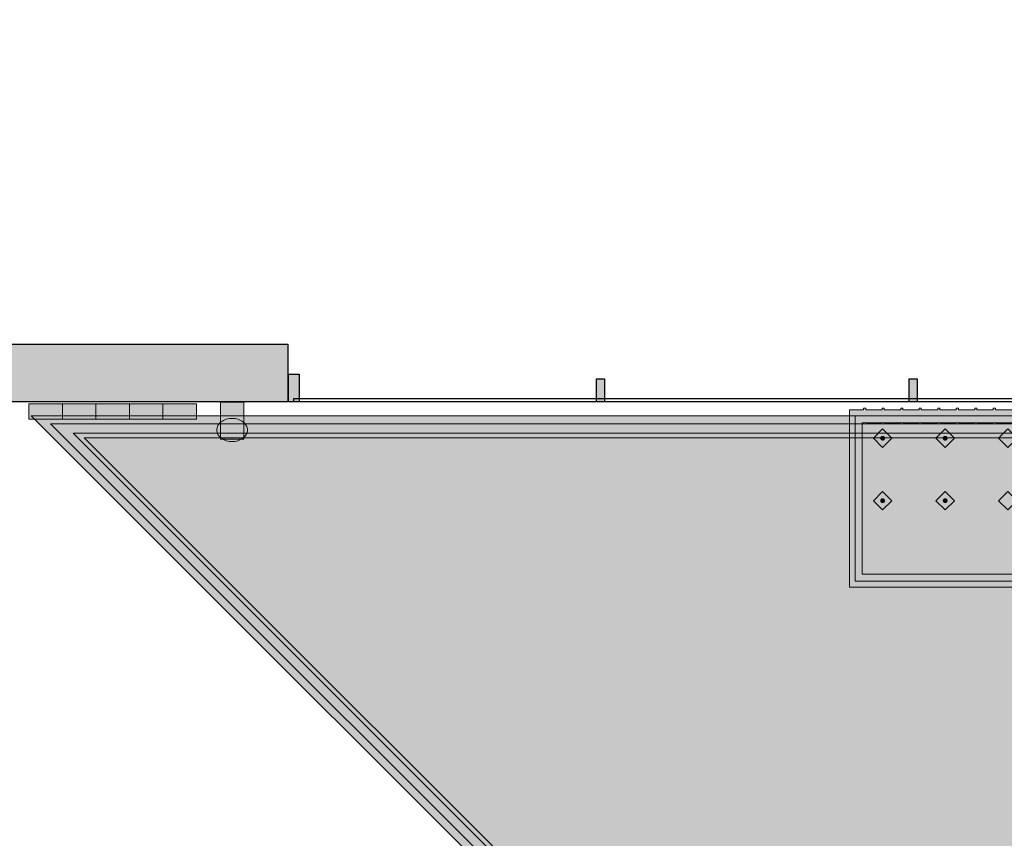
# Model space of a CAD drawing. Header units: metres. Extents: x 2172.2 to 2210.6, y 415.3 to 458.1.
# Tile 138 of 168: x 2185.6 to 2189.8, y 451.7 to 455.2. Entities that reach past the tile are written whole.
import ezdxf

# ---------------------------------------------------------------- set-up
doc = ezdxf.new("R2010")
doc.units = ezdxf.units.M
for name, color, linetype, lineweight in [('NC_N1_BANQUETTES', 7, 'CONTINUOUS', 13), ('NC_N1_FLOOR_DECOR', 32, 'CONTINUOUS', 13), ('NC_N1_GLAZING', 4, 'CONTINUOUS', 13), ('NC_N1_WALL_DECOR', 32, 'CONTINUOUS', 13), ('NC_N1_WALL_LIGHTS', 32, 'CONTINUOUS', 13), ('NC_N1_WALLS', 7, 'CONTINUOUS', 25)]:
    doc.layers.add(name, color=color, linetype=linetype, lineweight=lineweight)

# ---------------------------------------------------------------- blocks, each defined once
blk = doc.blocks.new('NC_N1_ARCHITECTURE')
at = {"layer": 'NC_N1_WALLS', "true_color": 0xe7e6e1}
for points in [[(-3.26358, 19.591097), (-4.815357, 19.591097), (-6.289684, 21.065424), (-6.112907, 21.242199), (-4.711805, 19.841097), (-3.26358, 19.841097)], [(-3.26158, 19.711096), (-3.21558, 19.711096), (-3.21558, 19.591097), (-3.26158, 19.591097)], [(-1.93058, 19.691095), (-1.89658, 19.691095), (-1.89658, 19.591097), (-1.93058, 19.591097)], [(-0.58058, 19.691095), (-0.54658, 19.691095), (-0.54658, 19.591097), (-0.58058, 19.591097)]]:
    blk.add_hatch(color=256, dxfattribs=at).paths.add_polyline_path(points)
at = {"layer": 'NC_N1_GLAZING', "linetype": 'CONTINUOUS', "lineweight": -2}
blk.add_lwpolyline([(2.11142, 19.591097), (-3.23858, 19.591097), (-3.23858, 19.606096), (2.11142, 19.606096)], close=True, dxfattribs=at)
at = {"layer": 'NC_N1_WALLS', "linetype": 'CONTINUOUS', "lineweight": -2}
for points in [[(-3.26358, 19.591097), (-4.815357, 19.591097), (-6.289684, 21.065424), (-6.112907, 21.242199), (-4.711805, 19.841097), (-3.26358, 19.841097)], [(-3.26158, 19.711096), (-3.21558, 19.711096), (-3.21558, 19.591097), (-3.26158, 19.591097)], [(-1.93058, 19.691095), (-1.89658, 19.691095), (-1.89658, 19.591097), (-1.93058, 19.591097)], [(-0.58058, 19.691095), (-0.54658, 19.691095), (-0.54658, 19.591097), (-0.58058, 19.591097)]]:
    blk.add_lwpolyline(points, close=True, dxfattribs=at)
blk = doc.blocks.new('NC_N1_MIXED_FLOOR_TRIANGLE_L_1')
at = {"true_color": 0xeff0ee}
h = blk.add_hatch(color=256, dxfattribs=at)
h.dxf.hatch_style = 1
h.paths.add_polyline_path([(3.3202, 19.4236), (3.3203, 19.423), (3.3205, 19.4212), (3.3209, 19.4188), (3.3217, 19.4165), (3.3226, 19.4142), (3.3238, 19.412), (3.3251, 19.41), (3.3267, 19.4081), (3.3284, 19.4064), (3.3303, 19.4048), (3.3323, 19.4034), (3.3345, 19.4023), (3.3368, 19.4013), (3.3391, 19.4006), (3.3415, 19.4001), (3.344, 19.3999), (3.3598, 19.3991), (3.3611, 19.3991), (3.4514, 19.3991), (3.4514, 11.707), (-4.3727, 19.5311), (3.3194, 19.5311), (3.3194, 19.4968), (3.3194, 19.4407), (3.3195, 19.4395), (3.3199, 19.4308)])
at = {"color": 0, "linetype": 'CONTINUOUS', "lineweight": -2, "true_color": 0xa5b2b8}
blk.add_lwpolyline([(3.4514, 11.707), (-4.3727, 19.5311), (3.3194, 19.5311)], dxfattribs=at)
at = {"color": 0, "linetype": 'CONTINUOUS', "lineweight": -2, "true_color": 0xa38246}
for points in [[(3.4164, 11.7915), (-4.2882, 19.4961), (3.2844, 19.4961)], [(3.3564, 11.9364), (-4.1433, 19.4361), (3.2245, 19.4361)]]:
    blk.add_lwpolyline(points, dxfattribs=at)
at = {"color": 0, "linetype": 'CONTINUOUS', "lineweight": -2, "true_color": 0x778fa0}
blk.add_lwpolyline([(3.3764, 11.8881), (-4.1916, 19.4561), (3.2444, 19.4561)], dxfattribs=at)
blk = doc.blocks.new('NC_N1_UNIQUE_WALL_COMPOSITION_02')
at = {"true_color": 0xf6f5ef}
h = blk.add_hatch(color=256, dxfattribs=at)
h.dxf.hatch_style = 1
h.paths.add_polyline_path([(0.3616, -0.065), (0.3616, 0), (-0.3617, 0), (-0.3617, -0.065)])
at = {"color": 0, "linetype": 'CONTINUOUS', "lineweight": -2, "true_color": 0xa38246}
blk.add_lwpolyline([(0.3616, -0.065), (0.3616, 0), (-0.3617, 0), (-0.3617, -0.065)], close=True, dxfattribs=at)
for points in [[(-0.217, -0.065), (-0.217, 0)], [(-0.0723, -0.065), (-0.0723, 0)], [(0.0723, -0.065), (0.0723, 0)], [(0.217, -0.065), (0.217, 0)]]:
    blk.add_lwpolyline(points, dxfattribs=at)
blk = doc.blocks.new('NC_N1_SCONCE')
at = {"true_color": 0xf6f5ef}
h = blk.add_hatch(color=256, dxfattribs=at)
h.dxf.hatch_style = 1
h.paths.add_polyline_path([(0.05, -0.16), (0.05, 0), (-0.05, 0), (-0.05, -0.16)])
h = blk.add_hatch(color=256, dxfattribs=at)
h.dxf.hatch_style = 1
h.paths.add_polyline_path([(0.066, -0.12), (0.0657, -0.1151), (0.0647, -0.1102), (0.0632, -0.1055), (0.061, -0.1009), (0.0582, -0.0964), (0.0549, -0.0922), (0.051, -0.0883), (0.0467, -0.0846), (0.0419, -0.0813), (0.0367, -0.0784), (0.0311, -0.0759), (0.0253, -0.0738), (0.0192, -0.0722), (0.0129, -0.071), (0.0065, -0.0702), (0, -0.07), (-0.0065, -0.0702), (-0.0129, -0.071), (-0.0192, -0.0722), (-0.0253, -0.0738), (-0.0311, -0.0759), (-0.0367, -0.0784), (-0.0419, -0.0813), (-0.0467, -0.0846), (-0.051, -0.0883), (-0.0549, -0.0922), (-0.0582, -0.0964), (-0.061, -0.1009), (-0.0632, -0.1055), (-0.0647, -0.1102), (-0.0657, -0.1151), (-0.066, -0.12), (-0.0657, -0.1249), (-0.0647, -0.1298), (-0.0632, -0.1345), (-0.061, -0.1391), (-0.0582, -0.1436), (-0.0549, -0.1478), (-0.051, -0.1517), (-0.0467, -0.1554), (-0.0419, -0.1587), (-0.0367, -0.1616), (-0.0311, -0.1641), (-0.0253, -0.1662), (-0.0192, -0.1678), (-0.0129, -0.169), (-0.0065, -0.1698), (0, -0.17), (0.0065, -0.1698), (0.0129, -0.169), (0.0192, -0.1678), (0.0253, -0.1662), (0.0311, -0.1641), (0.0367, -0.1616), (0.0419, -0.1587), (0.0467, -0.1554), (0.051, -0.1517), (0.0549, -0.1478), (0.0582, -0.1436), (0.061, -0.1391), (0.0632, -0.1345), (0.0647, -0.1298), (0.0657, -0.1249)])
at = {"color": 0, "linetype": 'CONTINUOUS', "lineweight": -2, "true_color": 0xa38246}
for points in [[(0.05, -0.16), (0.05, 0), (-0.05, 0), (-0.05, -0.16)], [(0.066, -0.12), (0.0657, -0.1151), (0.0647, -0.1102), (0.0632, -0.1055), (0.061, -0.1009), (0.0582, -0.0964), (0.0549, -0.0922), (0.051, -0.0883), (0.0467, -0.0846), (0.0419, -0.0813), (0.0367, -0.0784), (0.0311, -0.0759), (0.0253, -0.0738), (0.0192, -0.0722), (0.0129, -0.071), (0.0065, -0.0702), (0, -0.07), (-0.0065, -0.0702), (-0.0129, -0.071), (-0.0192, -0.0722), (-0.0253, -0.0738), (-0.0311, -0.0759), (-0.0367, -0.0784), (-0.0419, -0.0813), (-0.0467, -0.0846), (-0.051, -0.0883), (-0.0549, -0.0922), (-0.0582, -0.0964), (-0.061, -0.1009), (-0.0632, -0.1055), (-0.0647, -0.1102), (-0.0657, -0.1151), (-0.066, -0.12), (-0.0657, -0.1249), (-0.0647, -0.1298), (-0.0632, -0.1345), (-0.061, -0.1391), (-0.0582, -0.1436), (-0.0549, -0.1478), (-0.051, -0.1517), (-0.0467, -0.1554), (-0.0419, -0.1587), (-0.0367, -0.1616), (-0.0311, -0.1641), (-0.0253, -0.1662), (-0.0192, -0.1678), (-0.0129, -0.169), (-0.0065, -0.1698), (0, -0.17), (0.0065, -0.1698), (0.0129, -0.169), (0.0192, -0.1678), (0.0253, -0.1662), (0.0311, -0.1641), (0.0367, -0.1616), (0.0419, -0.1587), (0.0467, -0.1554), (0.051, -0.1517), (0.0549, -0.1478), (0.0582, -0.1436), (0.061, -0.1391), (0.0632, -0.1345), (0.0647, -0.1298), (0.0657, -0.1249)]]:
    blk.add_lwpolyline(points, close=True, dxfattribs=at)
blk = doc.blocks.new('NC_N1_TRIANGLE_L_BANQUETTE')
at = {"true_color": 0x778fa0}
h = blk.add_hatch(color=256, dxfattribs=at)
h.dxf.hatch_style = 1
h.paths.add_polyline_path([(0.027, 0.92), (0.027, 0.929), (0.035, 0.929), (0.035, 1), (0.027, 1), (0.027, 1.009), (0.035, 1.009), (0.035, 1.08), (0.027, 1.08), (0.027, 1.089), (0.035, 1.089), (0.035, 1.16), (0.027, 1.16), (0.027, 1.169), (0.035, 1.169), (0.035, 1.24), (0.027, 1.24), (0.027, 1.249), (0.035, 1.249), (0.035, 1.32), (0.027, 1.32), (0.027, 1.329), (0.035, 1.329), (0.035, 1.4), (0.027, 1.4), (0.027, 1.409), (0.035, 1.409), (0.035, 1.48), (0.027, 1.48), (0.027, 1.489), (0.035, 1.489), (0.035, 1.56), (0.027, 1.56), (0.027, 1.569), (0.035, 1.569), (0.035, 1.64), (0.027, 1.64), (0.027, 1.649), (0.035, 1.649), (0.035, 1.72), (0.027, 1.72), (0.027, 1.729), (0.035, 1.729), (0.035, 1.8), (0.027, 1.8), (0.027, 1.809), (0.035, 1.809), (0.035, 1.88), (0.027, 1.88), (0.027, 1.889), (0.035, 1.889), (0.035, 1.96), (0.027, 1.96), (0.027, 1.969), (0.035, 1.969), (0.035, 2.04), (0.027, 2.04), (0.027, 2.049), (0.035, 2.049), (0.035, 2.12), (0.027, 2.12), (0.027, 2.129), (0.035, 2.129), (0.035, 2.2), (0.027, 2.2), (0.027, 2.209), (0.035, 2.209), (0.035, 2.28), (0.027, 2.28), (0.027, 2.289), (0.035, 2.289), (0.035, 2.36), (0.027, 2.36), (0.027, 2.369), (0.035, 2.369), (0.035, 2.44), (0.027, 2.44), (0.027, 2.449), (0.035, 2.449), (0.035, 2.52), (0.027, 2.52), (0.027, 2.529), (0.035, 2.529), (0.035, 2.6), (0.027, 2.6), (0.027, 2.609), (0.035, 2.609), (0.035, 2.68), (0.027, 2.68), (0.027, 2.689), (0.035, 2.689), (0.035, 2.76), (0.027, 2.76), (0.027, 2.769), (0.035, 2.769), (0.035, 2.84), (0.027, 2.84), (0.027, 2.849), (0.035, 2.849), (0.035, 2.92), (0.027, 2.92), (0.027, 2.929), (0.035, 2.929), (0.035, 3), (0.027, 3), (0.027, 3.009), (0.035, 3.009), (0.035, 3.08), (0.027, 3.08), (0.027, 3.089), (0.035, 3.089), (0.035, 3.16), (0.027, 3.16), (0.027, 3.169), (0.035, 3.169), (0.035, 3.24), (0.027, 3.24), (0.027, 3.249), (0.035, 3.249), (0.035, 3.32), (0.027, 3.32), (0.027, 3.329), (0.035, 3.329), (0.035, 3.4), (0.027, 3.4), (0.027, 3.409), (0.035, 3.409), (0.035, 3.48), (0.027, 3.48), (0.027, 3.489), (0.035, 3.489), (0.035, 3.56), (0.027, 3.56), (0.027, 3.569), (0.035, 3.569), (0.035, 3.64), (0.027, 3.64), (0.027, 3.649), (0.035, 3.649), (0.035, 3.72), (0.027, 3.72), (0.027, 3.729), (0.035, 3.729), (0.035, 3.8), (0.027, 3.8), (0.027, 3.809), (0.035, 3.809), (0.035, 3.88), (0.027, 3.88), (0.027, 3.889), (0.035, 3.889), (0.035, 3.96), (0.027, 3.96), (0.027, 3.969), (0.035, 3.969), (0.035, 4.04), (0.027, 4.04), (0.027, 4.049), (0.035, 4.049), (0.035, 4.12), (0.027, 4.12), (0.027, 4.129), (0.035, 4.129), (0.035, 4.2), (0.027, 4.2), (0.027, 4.209), (0.035, 4.209), (0.035, 4.28), (0.027, 4.28), (0.027, 4.289), (0.035, 4.289), (0.035, 4.35), (0.8, 4.35), (0.8, 0.8), (4.35, 0.8), (4.35, 0.035), (4.289, 0.035), (4.289, 0.027), (4.28, 0.027), (4.28, 0.035), (4.209, 0.035), (4.209, 0.027), (4.2, 0.027), (4.2, 0.035), (4.129, 0.035), (4.129, 0.027), (4.12, 0.027), (4.12, 0.035), (4.049, 0.035), (4.049, 0.027), (4.04, 0.027), (4.04, 0.035), (3.969, 0.035), (3.969, 0.027), (3.96, 0.027), (3.96, 0.035), (3.889, 0.035), (3.889, 0.027), (3.88, 0.027), (3.88, 0.035), (3.809, 0.035), (3.809, 0.027), (3.8, 0.027), (3.8, 0.035), (3.729, 0.035), (3.729, 0.027), (3.72, 0.027), (3.72, 0.035), (3.649, 0.035), (3.649, 0.027), (3.64, 0.027), (3.64, 0.035), (3.569, 0.035), (3.569, 0.027), (3.56, 0.027), (3.56, 0.035), (3.489, 0.035), (3.489, 0.027), (3.48, 0.027), (3.48, 0.035), (3.409, 0.035), (3.409, 0.027), (3.4, 0.027), (3.4, 0.035), (3.329, 0.035), (3.329, 0.027), (3.32, 0.027), (3.32, 0.035), (3.249, 0.035), (3.249, 0.027), (3.24, 0.027), (3.24, 0.035), (3.169, 0.035), (3.169, 0.027), (3.16, 0.027), (3.16, 0.035), (3.089, 0.035), (3.089, 0.027), (3.08, 0.027), (3.08, 0.035), (3.009, 0.035), (3.009, 0.027), (3, 0.027), (3, 0.035), (2.929, 0.035), (2.929, 0.027), (2.92, 0.027), (2.92, 0.035), (2.849, 0.035), (2.849, 0.027), (2.84, 0.027), (2.84, 0.035), (2.769, 0.035), (2.769, 0.027), (2.76, 0.027), (2.76, 0.035), (2.689, 0.035), (2.689, 0.027), (2.68, 0.027), (2.68, 0.035), (2.609, 0.035), (2.609, 0.027), (2.6, 0.027), (2.6, 0.035), (2.529, 0.035), (2.529, 0.027), (2.52, 0.027), (2.52, 0.035), (2.449, 0.035), (2.449, 0.027), (2.44, 0.027), (2.44, 0.035), (2.369, 0.035), (2.369, 0.027), (2.36, 0.027), (2.36, 0.035), (2.289, 0.035), (2.289, 0.027), (2.28, 0.027), (2.28, 0.035), (2.209, 0.035), (2.209, 0.027), (2.2, 0.027), (2.2, 0.035), (2.129, 0.035), (2.129, 0.027), (2.12, 0.027), (2.12, 0.035), (2.049, 0.035), (2.049, 0.027), (2.04, 0.027), (2.04, 0.035), (1.969, 0.035), (1.969, 0.027), (1.96, 0.027), (1.96, 0.035), (1.889, 0.035), (1.889, 0.027), (1.88, 0.027), (1.88, 0.035), (1.809, 0.035), (1.809, 0.027), (1.8, 0.027), (1.8, 0.035), (1.729, 0.035), (1.729, 0.027), (1.72, 0.027), (1.72, 0.035), (1.649, 0.035), (1.649, 0.027), (1.64, 0.027), (1.64, 0.035), (1.569, 0.035), (1.569, 0.027), (1.56, 0.027), (1.56, 0.035), (1.489, 0.035), (1.489, 0.027), (1.48, 0.027), (1.48, 0.035), (1.409, 0.035), (1.409, 0.027), (1.4, 0.027), (1.4, 0.035), (1.329, 0.035), (1.329, 0.027), (1.32, 0.027), (1.32, 0.035), (1.249, 0.035), (1.249, 0.027), (1.24, 0.027), (1.24, 0.035), (1.169, 0.035), (1.169, 0.027), (1.16, 0.027), (1.16, 0.035), (1.089, 0.035), (1.089, 0.027), (1.08, 0.027), (1.08, 0.035), (1.009, 0.035), (1.009, 0.027), (1, 0.027), (1, 0.035), (0.929, 0.035), (0.929, 0.027), (0.92, 0.027), (0.92, 0.035), (0.849, 0.035), (0.849, 0.027), (0.84, 0.027), (0.84, 0.035), (0.769, 0.035), (0.769, 0.027), (0.76, 0.027), (0.76, 0.035), (0.689, 0.035), (0.689, 0.027), (0.68, 0.027), (0.68, 0.035), (0.609, 0.035), (0.609, 0.027), (0.6, 0.027), (0.6, 0.035), (0.529, 0.035), (0.529, 0.027), (0.52, 0.027), (0.52, 0.035), (0.45, 0.035), (0.45, 0.048), (0.448, 0.048), (0.448, 0.092), (0.45, 0.092), (0.45, 0.45), (0.035, 0.45), (0.035, 0.52), (0.027, 0.52), (0.027, 0.529), (0.035, 0.529), (0.035, 0.6), (0.027, 0.6), (0.027, 0.609), (0.035, 0.609), (0.035, 0.68), (0.027, 0.68), (0.027, 0.689), (0.035, 0.689), (0.035, 0.76), (0.027, 0.76), (0.027, 0.769), (0.035, 0.769), (0.035, 0.84), (0.027, 0.84), (0.027, 0.849), (0.035, 0.849), (0.035, 0.92)])
at = {"true_color": 0xa38246}
h = blk.add_hatch(color=256, dxfattribs=at)
h.dxf.hatch_style = 1
h.paths.add_polyline_path([(3.945, 0.427), (3.945, 0.4262), (3.9448, 0.4254), (3.9447, 0.4247), (3.9444, 0.4239), (3.9441, 0.4232), (3.9437, 0.4226), (3.9432, 0.4219), (3.9427, 0.4213), (3.9421, 0.4208), (3.9414, 0.4203), (3.9408, 0.4199), (3.9401, 0.4196), (3.9393, 0.4193), (3.9386, 0.4192), (3.9378, 0.419), (3.937, 0.419), (3.9362, 0.419), (3.9354, 0.4192), (3.9347, 0.4193), (3.9339, 0.4196), (3.9332, 0.4199), (3.9326, 0.4203), (3.9319, 0.4208), (3.9313, 0.4213), (3.9308, 0.4219), (3.9303, 0.4226), (3.9299, 0.4232), (3.9296, 0.4239), (3.9293, 0.4247), (3.9292, 0.4254), (3.929, 0.4262), (3.929, 0.427), (3.929, 0.4278), (3.9292, 0.4286), (3.9293, 0.4293), (3.9296, 0.4301), (3.9299, 0.4308), (3.9303, 0.4314), (3.9308, 0.4321), (3.9313, 0.4327), (3.9319, 0.4332), (3.9326, 0.4337), (3.9332, 0.4341), (3.9339, 0.4344), (3.9347, 0.4347), (3.9354, 0.4348), (3.9362, 0.435), (3.937, 0.435), (3.9378, 0.435), (3.9386, 0.4348), (3.9393, 0.4347), (3.9401, 0.4344), (3.9408, 0.4341), (3.9414, 0.4337), (3.9421, 0.4332), (3.9427, 0.4327), (3.9432, 0.4321), (3.9437, 0.4314), (3.9441, 0.4308), (3.9444, 0.4301), (3.9447, 0.4293), (3.9448, 0.4286), (3.945, 0.4278)])
h = blk.add_hatch(color=256, dxfattribs=at)
h.dxf.hatch_style = 1
h.paths.add_polyline_path([(4.215, 0.427), (4.215, 0.4262), (4.2148, 0.4254), (4.2147, 0.4247), (4.2144, 0.4239), (4.2141, 0.4232), (4.2137, 0.4226), (4.2132, 0.4219), (4.2127, 0.4213), (4.2121, 0.4208), (4.2114, 0.4203), (4.2108, 0.4199), (4.2101, 0.4196), (4.2093, 0.4193), (4.2086, 0.4192), (4.2078, 0.419), (4.207, 0.419), (4.2062, 0.419), (4.2054, 0.4192), (4.2047, 0.4193), (4.2039, 0.4196), (4.2032, 0.4199), (4.2026, 0.4203), (4.2019, 0.4208), (4.2013, 0.4213), (4.2008, 0.4219), (4.2003, 0.4226), (4.1999, 0.4232), (4.1996, 0.4239), (4.1993, 0.4247), (4.1992, 0.4254), (4.199, 0.4262), (4.199, 0.427), (4.199, 0.4278), (4.1992, 0.4286), (4.1993, 0.4293), (4.1996, 0.4301), (4.1999, 0.4308), (4.2003, 0.4314), (4.2008, 0.4321), (4.2013, 0.4327), (4.2019, 0.4332), (4.2026, 0.4337), (4.2032, 0.4341), (4.2039, 0.4344), (4.2047, 0.4347), (4.2054, 0.4348), (4.2062, 0.435), (4.207, 0.435), (4.2078, 0.435), (4.2086, 0.4348), (4.2093, 0.4347), (4.2101, 0.4344), (4.2108, 0.4341), (4.2114, 0.4337), (4.2121, 0.4332), (4.2127, 0.4327), (4.2132, 0.4321), (4.2137, 0.4314), (4.2141, 0.4308), (4.2144, 0.4301), (4.2147, 0.4293), (4.2148, 0.4286), (4.215, 0.4278)])
h = blk.add_hatch(color=256, dxfattribs=at)
h.dxf.hatch_style = 1
h.paths.add_polyline_path([(3.945, 0.157), (3.945, 0.1562), (3.9448, 0.1554), (3.9447, 0.1547), (3.9444, 0.1539), (3.9441, 0.1532), (3.9437, 0.1526), (3.9432, 0.1519), (3.9427, 0.1513), (3.9421, 0.1508), (3.9414, 0.1503), (3.9408, 0.1499), (3.9401, 0.1496), (3.9393, 0.1493), (3.9386, 0.1492), (3.9378, 0.149), (3.937, 0.149), (3.9362, 0.149), (3.9354, 0.1492), (3.9347, 0.1493), (3.9339, 0.1496), (3.9332, 0.1499), (3.9326, 0.1503), (3.9319, 0.1508), (3.9313, 0.1513), (3.9308, 0.1519), (3.9303, 0.1526), (3.9299, 0.1532), (3.9296, 0.1539), (3.9293, 0.1547), (3.9292, 0.1554), (3.929, 0.1562), (3.929, 0.157), (3.929, 0.1578), (3.9292, 0.1586), (3.9293, 0.1593), (3.9296, 0.1601), (3.9299, 0.1608), (3.9303, 0.1614), (3.9308, 0.1621), (3.9313, 0.1627), (3.9319, 0.1632), (3.9326, 0.1637), (3.9332, 0.1641), (3.9339, 0.1644), (3.9347, 0.1647), (3.9354, 0.1648), (3.9362, 0.165), (3.937, 0.165), (3.9378, 0.165), (3.9386, 0.1648), (3.9393, 0.1647), (3.9401, 0.1644), (3.9408, 0.1641), (3.9414, 0.1637), (3.9421, 0.1632), (3.9427, 0.1627), (3.9432, 0.1621), (3.9437, 0.1614), (3.9441, 0.1608), (3.9444, 0.1601), (3.9447, 0.1593), (3.9448, 0.1586), (3.945, 0.1578)])
h = blk.add_hatch(color=256, dxfattribs=at)
h.dxf.hatch_style = 1
h.paths.add_polyline_path([(4.215, 0.157), (4.215, 0.1562), (4.2148, 0.1554), (4.2147, 0.1547), (4.2144, 0.1539), (4.2141, 0.1532), (4.2137, 0.1526), (4.2132, 0.1519), (4.2127, 0.1513), (4.2121, 0.1508), (4.2114, 0.1503), (4.2108, 0.1499), (4.2101, 0.1496), (4.2093, 0.1493), (4.2086, 0.1492), (4.2078, 0.149), (4.207, 0.149), (4.2062, 0.149), (4.2054, 0.1492), (4.2047, 0.1493), (4.2039, 0.1496), (4.2032, 0.1499), (4.2026, 0.1503), (4.2019, 0.1508), (4.2013, 0.1513), (4.2008, 0.1519), (4.2003, 0.1526), (4.1999, 0.1532), (4.1996, 0.1539), (4.1993, 0.1547), (4.1992, 0.1554), (4.199, 0.1562), (4.199, 0.157), (4.199, 0.1578), (4.1992, 0.1586), (4.1993, 0.1593), (4.1996, 0.1601), (4.1999, 0.1608), (4.2003, 0.1614), (4.2008, 0.1621), (4.2013, 0.1627), (4.2019, 0.1632), (4.2026, 0.1637), (4.2032, 0.1641), (4.2039, 0.1644), (4.2047, 0.1647), (4.2054, 0.1648), (4.2062, 0.165), (4.207, 0.165), (4.2078, 0.165), (4.2086, 0.1648), (4.2093, 0.1647), (4.2101, 0.1644), (4.2108, 0.1641), (4.2114, 0.1637), (4.2121, 0.1632), (4.2127, 0.1627), (4.2132, 0.1621), (4.2137, 0.1614), (4.2141, 0.1608), (4.2144, 0.1601), (4.2147, 0.1593), (4.2148, 0.1586), (4.215, 0.1578)])
at = {"color": 0, "linetype": 'CONTINUOUS', "lineweight": -2, "true_color": 0x2d3540}
blk.add_lwpolyline([(0.8, 0.8), (4.35, 0.8), (4.35, 0.035), (4.289, 0.035), (4.289, 0.027), (4.28, 0.027), (4.28, 0.035), (4.209, 0.035), (4.209, 0.027), (4.2, 0.027), (4.2, 0.035), (4.129, 0.035), (4.129, 0.027), (4.12, 0.027), (4.12, 0.035), (4.049, 0.035), (4.049, 0.027), (4.04, 0.027), (4.04, 0.035), (3.969, 0.035), (3.969, 0.027), (3.96, 0.027), (3.96, 0.035), (3.889, 0.035), (3.889, 0.027), (3.88, 0.027), (3.88, 0.035), (3.809, 0.035), (3.809, 0.027), (3.8, 0.027), (3.8, 0.035), (3.729, 0.035), (3.729, 0.027), (3.72, 0.027), (3.72, 0.035), (3.649, 0.035)], dxfattribs=at)
at = {"color": 0, "linetype": 'CONTINUOUS', "lineweight": -2, "true_color": 0xa38246}
for points in [[(0.8, 0.775), (4.325, 0.775), (4.325, 0.06), (4.289, 0.06), (4.2865, 0.0599), (4.2845, 0.0596), (4.2825, 0.0599), (4.28, 0.06), (4.209, 0.06), (4.2065, 0.0599), (4.2045, 0.0596), (4.2025, 0.0599), (4.2, 0.06), (4.129, 0.06), (4.1265, 0.0599), (4.1245, 0.0596), (4.1225, 0.0599), (4.12, 0.06), (4.049, 0.06), (4.0465, 0.0599), (4.0445, 0.0596), (4.0425, 0.0599), (4.04, 0.06), (3.969, 0.06), (3.9665, 0.0599), (3.9645, 0.0596), (3.9625, 0.0599), (3.96, 0.06), (3.889, 0.06), (3.8865, 0.0599), (3.8845, 0.0596), (3.8825, 0.0599), (3.88, 0.06), (3.809, 0.06), (3.8065, 0.0599), (3.8045, 0.0596), (3.8025, 0.0599), (3.8, 0.06), (3.729, 0.06), (3.7265, 0.0599), (3.7245, 0.0596), (3.7225, 0.0599), (3.72, 0.06), (3.649, 0.06)], [(0.8, 0.745), (4.295, 0.745), (4.295, 0.09), (4.289, 0.09), (4.2845, 0.0898), (4.28, 0.09), (4.209, 0.09), (4.2045, 0.0898), (4.2, 0.09), (4.129, 0.09), (4.1245, 0.0898), (4.12, 0.09), (4.049, 0.09), (4.0445, 0.0898), (4.04, 0.09), (3.969, 0.09), (3.9645, 0.0898), (3.96, 0.09), (3.889, 0.09), (3.8845, 0.0898), (3.88, 0.09), (3.809, 0.09), (3.8045, 0.0898), (3.8, 0.09), (3.729, 0.09), (3.7245, 0.0898), (3.72, 0.09), (3.649, 0.09)]]:
    blk.add_lwpolyline(points, dxfattribs=at)
at = {"color": 0, "linetype": 'CONTINUOUS', "lineweight": -2, "true_color": 0xbfccd3}
for points in [[(3.667, 0.387), (3.707, 0.427), (3.667, 0.467), (3.627, 0.427)], [(3.937, 0.387), (3.977, 0.427), (3.937, 0.467), (3.897, 0.427)], [(4.207, 0.387), (4.247, 0.427), (4.207, 0.467), (4.167, 0.427)], [(3.667, 0.117), (3.707, 0.157), (3.667, 0.197), (3.627, 0.157)], [(3.937, 0.117), (3.977, 0.157), (3.937, 0.197), (3.897, 0.157)], [(4.207, 0.117), (4.247, 0.157), (4.207, 0.197), (4.167, 0.157)]]:
    blk.add_lwpolyline(points, close=True, dxfattribs=at)
at = {"color": 0, "linetype": 'CONTINUOUS', "lineweight": -2}
for points in [[(3.945, 0.427), (3.945, 0.4262), (3.9448, 0.4254), (3.9447, 0.4247), (3.9444, 0.4239), (3.9441, 0.4232), (3.9437, 0.4226), (3.9432, 0.4219), (3.9427, 0.4213), (3.9421, 0.4208), (3.9414, 0.4203), (3.9408, 0.4199), (3.9401, 0.4196), (3.9393, 0.4193), (3.9386, 0.4192), (3.9378, 0.419), (3.937, 0.419), (3.9362, 0.419), (3.9354, 0.4192), (3.9347, 0.4193), (3.9339, 0.4196), (3.9332, 0.4199), (3.9326, 0.4203), (3.9319, 0.4208), (3.9313, 0.4213), (3.9308, 0.4219), (3.9303, 0.4226), (3.9299, 0.4232), (3.9296, 0.4239), (3.9293, 0.4247), (3.9292, 0.4254), (3.929, 0.4262), (3.929, 0.427), (3.929, 0.4278), (3.9292, 0.4286), (3.9293, 0.4293), (3.9296, 0.4301), (3.9299, 0.4308), (3.9303, 0.4314), (3.9308, 0.4321), (3.9313, 0.4327), (3.9319, 0.4332), (3.9326, 0.4337), (3.9332, 0.4341), (3.9339, 0.4344), (3.9347, 0.4347), (3.9354, 0.4348), (3.9362, 0.435), (3.937, 0.435), (3.9378, 0.435), (3.9386, 0.4348), (3.9393, 0.4347), (3.9401, 0.4344), (3.9408, 0.4341), (3.9414, 0.4337), (3.9421, 0.4332), (3.9427, 0.4327), (3.9432, 0.4321), (3.9437, 0.4314), (3.9441, 0.4308), (3.9444, 0.4301), (3.9447, 0.4293), (3.9448, 0.4286), (3.945, 0.4278)], [(4.215, 0.427), (4.215, 0.4262), (4.2148, 0.4254), (4.2147, 0.4247), (4.2144, 0.4239), (4.2141, 0.4232), (4.2137, 0.4226), (4.2132, 0.4219), (4.2127, 0.4213), (4.2121, 0.4208), (4.2114, 0.4203), (4.2108, 0.4199), (4.2101, 0.4196), (4.2093, 0.4193), (4.2086, 0.4192), (4.2078, 0.419), (4.207, 0.419), (4.2062, 0.419), (4.2054, 0.4192), (4.2047, 0.4193), (4.2039, 0.4196), (4.2032, 0.4199), (4.2026, 0.4203), (4.2019, 0.4208), (4.2013, 0.4213), (4.2008, 0.4219), (4.2003, 0.4226), (4.1999, 0.4232), (4.1996, 0.4239), (4.1993, 0.4247), (4.1992, 0.4254), (4.199, 0.4262), (4.199, 0.427), (4.199, 0.4278), (4.1992, 0.4286), (4.1993, 0.4293), (4.1996, 0.4301), (4.1999, 0.4308), (4.2003, 0.4314), (4.2008, 0.4321), (4.2013, 0.4327), (4.2019, 0.4332), (4.2026, 0.4337), (4.2032, 0.4341), (4.2039, 0.4344), (4.2047, 0.4347), (4.2054, 0.4348), (4.2062, 0.435), (4.207, 0.435), (4.2078, 0.435), (4.2086, 0.4348), (4.2093, 0.4347), (4.2101, 0.4344), (4.2108, 0.4341), (4.2114, 0.4337), (4.2121, 0.4332), (4.2127, 0.4327), (4.2132, 0.4321), (4.2137, 0.4314), (4.2141, 0.4308), (4.2144, 0.4301), (4.2147, 0.4293), (4.2148, 0.4286), (4.215, 0.4278)], [(3.945, 0.157), (3.945, 0.1562), (3.9448, 0.1554), (3.9447, 0.1547), (3.9444, 0.1539), (3.9441, 0.1532), (3.9437, 0.1526), (3.9432, 0.1519), (3.9427, 0.1513), (3.9421, 0.1508), (3.9414, 0.1503), (3.9408, 0.1499), (3.9401, 0.1496), (3.9393, 0.1493), (3.9386, 0.1492), (3.9378, 0.149), (3.937, 0.149), (3.9362, 0.149), (3.9354, 0.1492), (3.9347, 0.1493), (3.9339, 0.1496), (3.9332, 0.1499), (3.9326, 0.1503), (3.9319, 0.1508), (3.9313, 0.1513), (3.9308, 0.1519), (3.9303, 0.1526), (3.9299, 0.1532), (3.9296, 0.1539), (3.9293, 0.1547), (3.9292, 0.1554), (3.929, 0.1562), (3.929, 0.157), (3.929, 0.1578), (3.9292, 0.1586), (3.9293, 0.1593), (3.9296, 0.1601), (3.9299, 0.1608), (3.9303, 0.1614), (3.9308, 0.1621), (3.9313, 0.1627), (3.9319, 0.1632), (3.9326, 0.1637), (3.9332, 0.1641), (3.9339, 0.1644), (3.9347, 0.1647), (3.9354, 0.1648), (3.9362, 0.165), (3.937, 0.165), (3.9378, 0.165), (3.9386, 0.1648), (3.9393, 0.1647), (3.9401, 0.1644), (3.9408, 0.1641), (3.9414, 0.1637), (3.9421, 0.1632), (3.9427, 0.1627), (3.9432, 0.1621), (3.9437, 0.1614), (3.9441, 0.1608), (3.9444, 0.1601), (3.9447, 0.1593), (3.9448, 0.1586), (3.945, 0.1578)], [(4.215, 0.157), (4.215, 0.1562), (4.2148, 0.1554), (4.2147, 0.1547), (4.2144, 0.1539), (4.2141, 0.1532), (4.2137, 0.1526), (4.2132, 0.1519), (4.2127, 0.1513), (4.2121, 0.1508), (4.2114, 0.1503), (4.2108, 0.1499), (4.2101, 0.1496), (4.2093, 0.1493), (4.2086, 0.1492), (4.2078, 0.149), (4.207, 0.149), (4.2062, 0.149), (4.2054, 0.1492), (4.2047, 0.1493), (4.2039, 0.1496), (4.2032, 0.1499), (4.2026, 0.1503), (4.2019, 0.1508), (4.2013, 0.1513), (4.2008, 0.1519), (4.2003, 0.1526), (4.1999, 0.1532), (4.1996, 0.1539), (4.1993, 0.1547), (4.1992, 0.1554), (4.199, 0.1562), (4.199, 0.157), (4.199, 0.1578), (4.1992, 0.1586), (4.1993, 0.1593), (4.1996, 0.1601), (4.1999, 0.1608), (4.2003, 0.1614), (4.2008, 0.1621), (4.2013, 0.1627), (4.2019, 0.1632), (4.2026, 0.1637), (4.2032, 0.1641), (4.2039, 0.1644), (4.2047, 0.1647), (4.2054, 0.1648), (4.2062, 0.165), (4.207, 0.165), (4.2078, 0.165), (4.2086, 0.1648), (4.2093, 0.1647), (4.2101, 0.1644), (4.2108, 0.1641), (4.2114, 0.1637), (4.2121, 0.1632), (4.2127, 0.1627), (4.2132, 0.1621), (4.2137, 0.1614), (4.2141, 0.1608), (4.2144, 0.1601), (4.2147, 0.1593), (4.2148, 0.1586), (4.215, 0.1578)]]:
    blk.add_lwpolyline(points, close=True, dxfattribs=at)

msp = doc.modelspace()

# ---------------------------------------------------------------- block references
at = {"layer": 'NC_N1_BANQUETTES', "linetype": 'CONTINUOUS', "rotation": -180}
msp.add_blockref('NC_N1_TRIANGLE_L_BANQUETTE', (2193.5114, 453.5911), dxfattribs=at)
at = {"layer": 'NC_N1_FLOOR_DECOR', "linetype": 'CONTINUOUS'}
msp.add_blockref('NC_N1_MIXED_FLOOR_TRIANGLE_L_1', (2190, 434), dxfattribs=at)
at = {"layer": 'NC_N1_WALL_DECOR', "linetype": 'CONTINUOUS'}
msp.add_blockref('NC_N1_UNIQUE_WALL_COMPOSITION_02', (2185.9799, 453.5821), dxfattribs=at)
at = {"layer": 'NC_N1_WALL_LIGHTS', "linetype": 'CONTINUOUS'}
msp.add_blockref('NC_N1_SCONCE', (2186.4955, 453.5896), dxfattribs=at)
at = {"layer": 'NC_N1_WALLS'}
msp.add_blockref('NC_N1_ARCHITECTURE', (2190, 434), dxfattribs=at)

doc.saveas('drawing.dxf')
